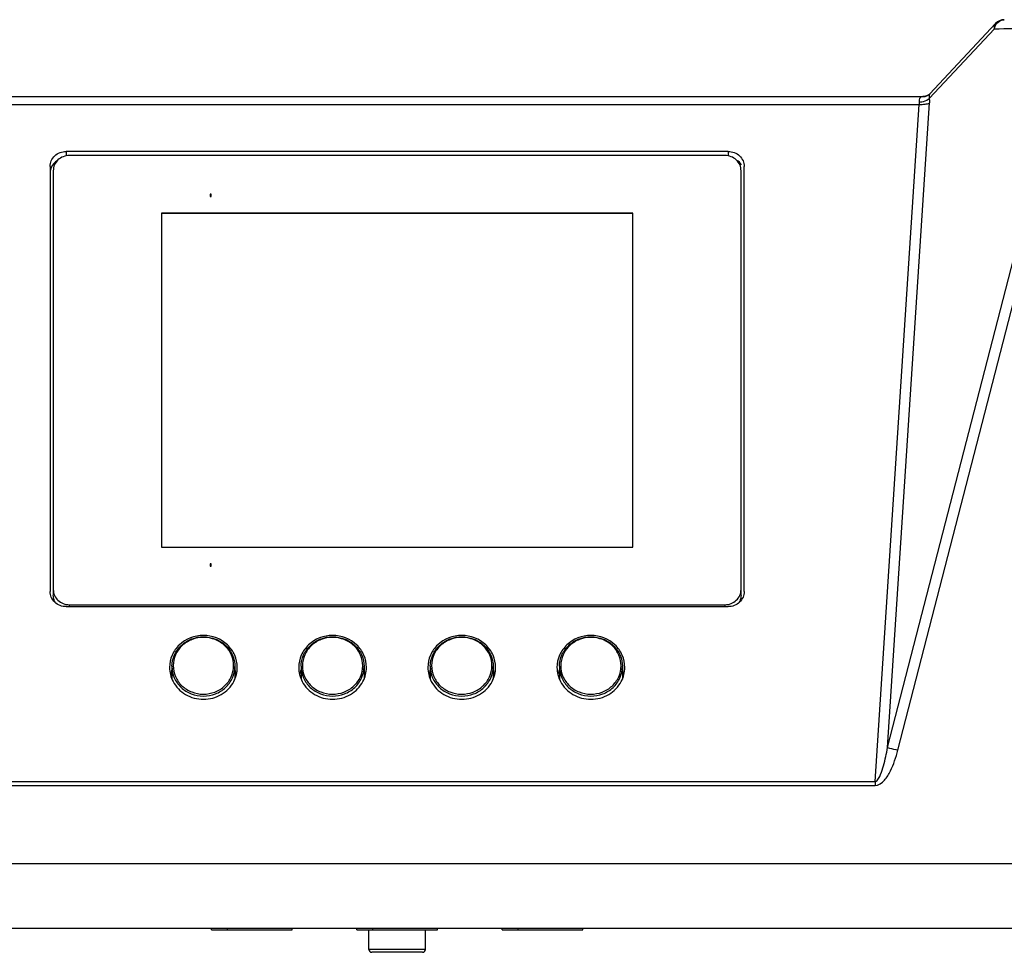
# Model space of a CAD drawing. Header units: millimetres. Extents: x 0 to 420, y 0 to 297.
# Tile 22 of 136: x 112 to 136, y 177 to 200. Entities that reach past the tile are written whole.
import ezdxf

# ---------------------------------------------------------------- set-up
doc = ezdxf.new("R2010")
doc.units = ezdxf.units.MM
doc.header["$LTSCALE"] = 23.1
doc.layers.get('0').update_dxf_attribs({"linetype": 'CONTINUOUS'})
doc.layers.add('06___PRT_ALL_SURFS', color=7, linetype='CONTINUOUS')
doc.layers.add('AXES', color=7, linetype='CONTINUOUS')

msp = doc.modelspace()

# ---------------------------------------------------------------- linework, layer by layer
at = {"color": 7, "linetype": 'Continuous'}
for p, q in [((133.0921, 181.5716), (137.6852, 199.3796)), ((133.3491, 181.5067), (137.9422, 199.3148)), ((135.7334, 199.3669), (134.1325, 197.6536)), ((135.7711, 199.5042), (134.1443, 197.7632)), ((107.8969, 197.7001), (133.9908, 197.7001)), ((134.0101, 197.7008), (133.9908, 197.7001)), ((134.0608, 197.7103), (134.0519, 197.7076)), ((134.0608, 197.7103), (134.062, 197.7107)), ((108.0116, 197.5027), (133.8761, 197.5027)), ((132.7828, 180.7324), (133.8761, 197.5027)), ((133.0921, 181.5716), (134.133, 197.5378)), ((129.1438, 196.3374), (112.7438, 196.3374)), ((112.7438, 196.3374), (112.7438, 196.2264)), ((129.0638, 196.2348), (112.8238, 196.2348)), ((129.1438, 196.3374), (129.1438, 196.2264)), ((112.3438, 195.9615), (112.3438, 185.4369)), ((129.5438, 185.4369), (129.5438, 195.9615)), ((112.4238, 195.8589), (112.4238, 185.3479)), ((129.4638, 185.3479), (129.4638, 195.8589)), ((116.3338, 195.2764), (116.3138, 195.2764)), ((116.3138, 195.2764), (116.3138, 195.22)), ((116.3138, 195.22), (116.3338, 195.22)), ((116.3338, 195.22), (116.3338, 195.2764)), ((126.7838, 194.8065), (115.1038, 194.8065)), ((115.1038, 194.8065), (115.1038, 186.5372)), ((126.7838, 194.7996), (115.1038, 194.7996)), ((126.7838, 186.5372), (126.7838, 194.8065)), ((115.1038, 186.5372), (126.7838, 186.5372)), ((116.3338, 186.1238), (116.3138, 186.1238)), ((116.3138, 186.1238), (116.3138, 186.0673)), ((116.3138, 186.0673), (116.3338, 186.0674)), ((116.3338, 186.0674), (116.3338, 186.1238)), ((112.7438, 185.061), (129.1438, 185.061)), ((112.8238, 185.1089), (129.0638, 185.1089)), ((112.8238, 185.061), (112.8238, 185.1089)), ((129.0638, 185.1089), (129.0638, 185.061)), ((115.3639, 183.5832), (115.3638, 183.5786)), ((116.9238, 183.5739), (116.9238, 183.5786)), ((118.5639, 183.5836), (118.5638, 183.5789)), ((120.1238, 183.5736), (120.1238, 183.5783)), ((121.7639, 183.5839), (121.7638, 183.5792)), ((123.3238, 183.5733), (123.3238, 183.5779)), ((124.9639, 183.5842), (124.9638, 183.5796)), ((126.5238, 183.573), (126.5238, 183.5776)), ((109.1049, 180.7324), (132.7828, 180.7324)), ((109.1049, 180.6324), (132.7828, 180.6324)), ((132.7828, 180.7324), (132.7828, 180.6324)), ((103.9964, 178.7001), (137.8913, 178.7001)), ((78.446, 177.1001), (164.279, 177.1001)), ((120.2438, 176.5701), (120.2438, 177.0601)), ((121.6438, 176.5701), (121.6438, 177.0601)), ((121.6438, 176.5701), (120.2438, 176.5701)), ((121.5738, 176.5001), (120.3138, 176.5001))]:
    msp.add_line(p, q, dxfattribs=at)
for points in [[(134.0519, 197.7076), (134.0344, 197.7038), (134.0101, 197.7008)], [(134.1442, 197.7631), (134.14, 197.7588), (134.113, 197.7362), (134.079, 197.7172), (134.062, 197.7107)]]:
    msp.add_lwpolyline(points, dxfattribs=at)
for centre, radius, start, end in [((138.7538, -113.2165), 312.5979, 90.195853, 90.553607), ((133.9797, 197.9585), 0.2613, 267.1176, 277.63691), ((133.9801, 197.9547), 0.2574, 277.64803, 282.18564), ((133.9804, 197.9532), 0.2558, 282.19474, 288.31121), ((133.9576, 197.8427), 0.2577, 304.19269, 308.31713), ((133.4189, 197.5963), 0.7159, 1.5392, 4.59424), ((112.7051, 195.7957), 0.3614, 156.26748, 167.81144), ((116.0587, 183.2064), 0.755, 157.27671, 166.42489), ((116.229, 183.2064), 0.755, 13.57511, 22.72332), ((119.2587, 183.2064), 0.755, 157.2767, 166.42489), ((119.429, 183.2064), 0.755, 13.57511, 22.72334), ((122.4587, 183.2064), 0.755, 157.27666, 166.42489), ((122.629, 183.2064), 0.755, 13.57511, 22.72337), ((125.6587, 183.2064), 0.755, 157.2766, 166.42489), ((125.829, 183.2064), 0.755, 13.57511, 22.72344), ((120.3138, 176.5701), 0.07, 180, 270), ((121.5738, 176.5701), 0.07, 270, 360)]:
    msp.add_arc(centre, radius, start, end, dxfattribs=at)
for points in [[(135.9861, 199.5993), (135.9077, 199.5982), (135.8244, 199.5613), (135.7709, 199.5039)], [(135.83, 199.5381), (135.8723, 199.5746), (135.9301, 199.5984), (135.9859, 199.5993)], [(135.7334, 199.3669), (135.7487, 199.4306), (135.7805, 199.4952), (135.83, 199.5381)], [(133.8759, 197.6178), (133.872, 197.5991), (133.8726, 197.5794), (133.8756, 197.5606)], [(133.9064, 197.6713), (133.891, 197.6578), (133.8801, 197.6379), (133.8759, 197.6178)], [(133.9673, 197.6977), (133.9454, 197.6942), (133.9231, 197.6858), (133.9064, 197.6713)], [(133.9908, 197.7001), (133.9829, 197.7001), (133.9751, 197.699), (133.9673, 197.6977)], [(134.1346, 197.6155), (134.1353, 197.5896), (134.1347, 197.5637), (134.133, 197.5378)], [(133.8756, 197.5606), (133.8787, 197.5416), (133.8786, 197.5219), (133.8761, 197.5027)], [(112.531, 196.1156), (112.4637, 196.0758), (112.4058, 196.0127), (112.3743, 195.9412)], [(129.4764, 196.0061), (129.4451, 196.0502), (129.4032, 196.0881), (129.3567, 196.1156)], [(115.3038, 183.5575), (115.3038, 183.4377), (115.3347, 183.3146), (115.3904, 183.2085)], [(116.8973, 183.2085), (116.953, 183.3146), (116.9838, 183.4377), (116.9838, 183.5575)], [(118.5038, 183.5575), (118.5038, 183.4378), (118.5347, 183.3148), (118.5903, 183.2088)], [(120.0971, 183.2082), (120.1529, 183.3144), (120.1838, 183.4376), (120.1838, 183.5575)], [(121.7038, 183.5575), (121.7038, 183.4379), (121.7346, 183.315), (121.7902, 183.209)], [(123.297, 183.208), (123.3529, 183.3143), (123.3838, 183.4375), (123.3838, 183.5575)], [(124.9038, 183.5575), (124.9038, 183.4379), (124.9346, 183.3152), (124.99, 183.2093)], [(126.4969, 183.2077), (126.5528, 183.3141), (126.5838, 183.4374), (126.5838, 183.5575)]]:
    msp.add_open_spline(points, degree=3, dxfattribs=at)
for points, knots in [([(135.7709, 199.5039), (135.7471, 199.4784), (135.7294, 199.4281), (135.7318, 199.38), (135.7334, 199.3669)], [0, 0, 0, 0, 0.7243992, 1, 1, 1, 1]), ([(133.8756, 197.5606), (133.897, 197.5619), (133.9758, 197.571), (134.0544, 197.5969), (134.1024, 197.6295)], [0, 0, 0, 0, 0.2692556, 1, 1, 1, 1]), ([(134.1174, 197.6405), (134.1201, 197.6426), (134.1252, 197.6469), (134.1302, 197.6514), (134.1325, 197.6536)], [0, 0, 0, 0, 0.5078645, 1, 1, 1, 1]), ([(134.1325, 197.6536), (134.1315, 197.6788), (134.1322, 197.7141), (134.1362, 197.7545), (134.1443, 197.7631)], [0, 0, 0, 0, 0.6815674, 1, 1, 1, 1]), ([(133.8761, 197.5027), (133.9252, 197.4999), (134.0122, 197.5021), (134.0994, 197.5205), (134.133, 197.5378)], [0, 0, 0, 0, 0.5658398, 1, 1, 1, 1]), ([(112.3438, 195.9615), (112.3438, 196.0583), (112.4353, 196.2629), (112.6427, 196.3374), (112.7438, 196.3374)], [0, 0, 0, 0, 0.4890129, 1, 1, 1, 1]), ([(112.8238, 196.2348), (112.7719, 196.2348), (112.6679, 196.2157), (112.5351, 196.1329), (112.4451, 196.008), (112.4238, 195.908), (112.4238, 195.8589)], [0, 0, 0, 0, 0.2571578, 0.5101513, 0.7572008, 1, 1, 1, 1]), ([(129.4638, 195.8589), (129.4638, 195.908), (129.4425, 196.008), (129.3526, 196.1329), (129.2198, 196.2157), (129.1158, 196.2348), (129.0638, 196.2348)], [0, 0, 0, 0, 0.2427991, 0.4898486, 0.7428421, 1, 1, 1, 1]), ([(129.1438, 196.3374), (129.245, 196.3374), (129.4524, 196.2629), (129.5438, 196.0583), (129.5438, 195.9615)], [0, 0, 0, 0, 0.5109871, 1, 1, 1, 1]), ([(112.7438, 185.061), (112.6427, 185.061), (112.4353, 185.1355), (112.3438, 185.3401), (112.3438, 185.4369)], [0, 0, 0, 0, 0.5109871, 1, 1, 1, 1]), ([(112.4238, 185.4847), (112.4238, 185.4357), (112.4451, 185.3357), (112.5351, 185.2108), (112.6679, 185.128), (112.7719, 185.1089), (112.8238, 185.1089)], [0, 0, 0, 0, 0.2427991, 0.4898486, 0.7428421, 1, 1, 1, 1]), ([(129.0638, 185.1089), (129.1158, 185.1089), (129.2198, 185.128), (129.3526, 185.2108), (129.4425, 185.3357), (129.4638, 185.4357), (129.4638, 185.4847)], [0, 0, 0, 0, 0.2571578, 0.5101513, 0.7572008, 1, 1, 1, 1]), ([(129.5438, 185.4369), (129.5438, 185.3401), (129.4524, 185.1355), (129.245, 185.061), (129.1438, 185.061)], [0, 0, 0, 0, 0.4890129, 1, 1, 1, 1]), ([(112.4821, 185.1526), (112.4727, 185.1671), (112.4395, 185.2271), (112.4238, 185.2968), (112.4238, 185.3479)], [0, 0, 0, 0, 0.2532051, 1, 1, 1, 1]), ([(129.4638, 185.3479), (129.4638, 185.2968), (129.4482, 185.2271), (129.415, 185.1671), (129.4056, 185.1526)], [0, 0, 0, 0, 0.7467948, 1, 1, 1, 1]), ([(116.9838, 183.5575), (116.9838, 183.6605), (116.9388, 183.8706), (116.6886, 184.2203), (116.1438, 184.4316), (115.5991, 184.2203), (115.3488, 183.8706), (115.3038, 183.6605), (115.3038, 183.5575)], [0, 0, 0, 0, 0.122503, 0.2471454, 0.5, 0.7528546, 0.877497, 1, 1, 1, 1]), ([(115.3639, 183.5833), (115.3645, 183.6793), (115.4073, 183.8749), (115.5838, 184.1183), (115.8433, 184.2788), (116.1464, 184.334), (116.449, 184.2769), (116.7075, 184.1149), (116.8824, 183.8704), (116.9238, 183.6746), (116.9238, 183.5786)], [0, 0, 0, 0, 0.1219626, 0.2457369, 0.3720226, 0.5000553, 0.628072, 0.7543189, 0.878054, 1, 1, 1, 1]), ([(116.8919, 183.5923), (116.8925, 183.6839), (116.8539, 183.8712), (116.6874, 184.1059), (116.4397, 184.2621), (116.1487, 184.3177), (115.857, 184.2655), (115.6072, 184.1123), (115.4376, 183.8797), (115.3964, 183.6929), (115.3958, 183.6012)], [0, 0, 0, 0, 0.1213697, 0.2448593, 0.3713219, 0.4998713, 0.6284573, 0.7550098, 0.8785915, 1, 1, 1, 1]), ([(120.1838, 183.5575), (120.1838, 183.6605), (120.1388, 183.8706), (119.8886, 184.2203), (119.3438, 184.4316), (118.7991, 184.2203), (118.5488, 183.8706), (118.5038, 183.6605), (118.5038, 183.5575)], [0, 0, 0, 0, 0.122503, 0.2471454, 0.5, 0.7528546, 0.877497, 1, 1, 1, 1]), ([(118.5639, 183.5836), (118.5646, 183.6797), (118.6074, 183.8752), (118.784, 184.1185), (119.0436, 184.2789), (119.3467, 184.334), (119.6494, 184.2768), (119.9078, 184.1147), (120.0825, 183.8701), (120.1239, 183.6743), (120.1238, 183.5783)], [0, 0, 0, 0, 0.1219638, 0.2457411, 0.3720296, 0.5000635, 0.628079, 0.754323, 0.8780552, 1, 1, 1, 1]), ([(120.0919, 183.592), (120.0925, 183.6836), (120.0541, 183.871), (119.8876, 184.1056), (119.64, 184.262), (119.349, 184.3177), (119.0573, 184.2657), (118.8075, 184.1125), (118.6377, 183.88), (118.5965, 183.6932), (118.5958, 183.6015)], [0, 0, 0, 0, 0.1213684, 0.2448548, 0.3713143, 0.4998624, 0.6284496, 0.7550052, 0.8785901, 1, 1, 1, 1]), ([(123.3838, 183.5575), (123.3838, 183.6605), (123.3388, 183.8706), (123.0886, 184.2203), (122.5438, 184.4316), (121.9991, 184.2203), (121.7488, 183.8706), (121.7038, 183.6605), (121.7038, 183.5575)], [0, 0, 0, 0, 0.122503, 0.2471454, 0.5, 0.7528546, 0.877497, 1, 1, 1, 1]), ([(121.7639, 183.5839), (121.7646, 183.68), (121.8076, 183.8755), (121.9843, 184.1187), (122.244, 184.279), (122.5471, 184.334), (122.8497, 184.2767), (123.108, 184.1144), (123.2827, 183.8698), (123.3239, 183.674), (123.3238, 183.5779)], [0, 0, 0, 0, 0.1219651, 0.2457453, 0.3720367, 0.5000717, 0.628086, 0.7543272, 0.8780564, 1, 1, 1, 1]), ([(123.2919, 183.5917), (123.2926, 183.6833), (123.2542, 183.8707), (123.0878, 184.1054), (122.8403, 184.2619), (122.5493, 184.3177), (122.2576, 184.2658), (122.0077, 184.1127), (121.8378, 183.8803), (121.7965, 183.6935), (121.7958, 183.6018)], [0, 0, 0, 0, 0.1213671, 0.2448504, 0.3713067, 0.4998535, 0.628442, 0.7550006, 0.8785888, 1, 1, 1, 1]), ([(126.5838, 183.5575), (126.5838, 183.6605), (126.5388, 183.8706), (126.2886, 184.2203), (125.7438, 184.4316), (125.1991, 184.2203), (124.9488, 183.8706), (124.9038, 183.6605), (124.9038, 183.5575)], [0, 0, 0, 0, 0.122503, 0.2471454, 0.5, 0.7528546, 0.877497, 1, 1, 1, 1]), ([(124.9639, 183.5842), (124.9647, 183.6803), (125.0077, 183.8758), (125.1845, 184.119), (125.4443, 184.2791), (125.7474, 184.3339), (126.05, 184.2766), (126.3083, 184.1142), (126.4828, 183.8695), (126.524, 183.6737), (126.5238, 183.5776)], [0, 0, 0, 0, 0.1219664, 0.2457495, 0.3720437, 0.5000798, 0.628093, 0.7543313, 0.8780577, 1, 1, 1, 1]), ([(126.4919, 183.5914), (126.4926, 183.683), (126.4543, 183.8704), (126.2881, 184.1052), (126.0406, 184.2617), (125.7497, 184.3177), (125.4579, 184.2659), (125.208, 184.113), (125.038, 183.8806), (124.9966, 183.6938), (124.9958, 183.6021)], [0, 0, 0, 0, 0.1213658, 0.2448459, 0.3712992, 0.4998446, 0.6284343, 0.7549961, 0.8785874, 1, 1, 1, 1]), ([(115.3638, 183.5786), (115.3638, 183.4832), (115.4052, 183.2885), (115.5799, 183.0452), (115.8383, 182.8837), (116.1413, 182.8269), (116.4447, 182.882), (116.7042, 183.0419), (116.8805, 183.2841), (116.9232, 183.4786), (116.9238, 183.5739)], [0, 0, 0, 0, 0.1213819, 0.2449005, 0.3713856, 0.4999368, 0.6285063, 0.7550363, 0.878601, 1, 1, 1, 1]), ([(115.3958, 183.6012), (115.3952, 183.5095), (115.4338, 183.3222), (115.6003, 183.0876), (115.848, 182.9314), (116.139, 182.8757), (116.4307, 182.9279), (116.6805, 183.0812), (116.8501, 183.3137), (116.8913, 183.5006), (116.8919, 183.5923)], [0, 0, 0, 0, 0.1213697, 0.2448593, 0.3713219, 0.4998713, 0.6284573, 0.7550098, 0.8785915, 1, 1, 1, 1]), ([(118.5638, 183.5789), (118.5638, 183.4835), (118.6051, 183.2888), (118.7796, 183.0455), (119.038, 182.8839), (119.341, 182.8269), (119.6444, 182.8818), (119.904, 183.0417), (120.0803, 183.2838), (120.1231, 183.4782), (120.1238, 183.5736)], [0, 0, 0, 0, 0.1213805, 0.244896, 0.371378, 0.4999279, 0.6284987, 0.7550317, 0.8785996, 1, 1, 1, 1]), ([(118.5958, 183.6015), (118.5952, 183.5099), (118.6336, 183.3225), (118.8001, 183.0878), (119.0477, 182.9315), (119.3387, 182.8757), (119.6304, 182.9278), (119.8802, 183.0809), (120.05, 183.3134), (120.0912, 183.5003), (120.0919, 183.592)], [0, 0, 0, 0, 0.1213684, 0.2448548, 0.3713143, 0.4998624, 0.6284496, 0.7550052, 0.8785901, 1, 1, 1, 1]), ([(121.7638, 183.5792), (121.7638, 183.4839), (121.805, 183.2891), (121.9794, 183.0457), (122.2377, 182.884), (122.5406, 182.8269), (122.8441, 182.8817), (123.1037, 183.0414), (123.2802, 183.2835), (123.3231, 183.4779), (123.3238, 183.5733)], [0, 0, 0, 0, 0.1213792, 0.2448915, 0.3713704, 0.499919, 0.628491, 0.7550271, 0.8785982, 1, 1, 1, 1]), ([(121.7958, 183.6018), (121.7951, 183.5102), (121.8335, 183.3228), (121.9998, 183.088), (122.2474, 182.9316), (122.5384, 182.8757), (122.8301, 182.9277), (123.08, 183.0807), (123.2499, 183.3131), (123.2912, 183.5), (123.2919, 183.5917)], [0, 0, 0, 0, 0.1213671, 0.2448504, 0.3713067, 0.4998535, 0.628442, 0.7550006, 0.8785888, 1, 1, 1, 1]), ([(124.9638, 183.5796), (124.9637, 183.4842), (125.0048, 183.2894), (125.1791, 183.0459), (125.4374, 182.8841), (125.7403, 182.8269), (126.0437, 182.8816), (126.3035, 183.0412), (126.4801, 183.2832), (126.523, 183.4776), (126.5238, 183.573)], [0, 0, 0, 0, 0.1213779, 0.244887, 0.3713628, 0.4999102, 0.6284834, 0.7550226, 0.8785968, 1, 1, 1, 1]), ([(124.9958, 183.6021), (124.9951, 183.5105), (125.0334, 183.3231), (125.1996, 183.0883), (125.4471, 182.9317), (125.738, 182.8758), (126.0298, 182.9276), (126.2797, 183.0805), (126.4497, 183.3128), (126.4911, 183.4997), (126.4919, 183.5914)], [0, 0, 0, 0, 0.1213658, 0.2448459, 0.3712992, 0.4998446, 0.6284343, 0.7549961, 0.8785874, 1, 1, 1, 1]), ([(115.3904, 183.2085), (115.4596, 183.0768), (115.6838, 182.8476), (116.1438, 182.728), (116.6039, 182.8476), (116.8281, 183.0768), (116.8973, 183.2085)], [0, 0, 0, 0, 0.2463852, 0.5, 0.7536148, 1, 1, 1, 1]), ([(118.5903, 183.2088), (118.6594, 183.077), (118.8835, 182.8477), (119.3435, 182.728), (119.8037, 182.8474), (120.0279, 183.0766), (120.0971, 183.2082)], [0, 0, 0, 0, 0.2463797, 0.4999917, 0.7536093, 1, 1, 1, 1]), ([(121.7902, 183.209), (121.8592, 183.0773), (122.0832, 182.8479), (122.5432, 182.728), (123.0034, 182.8473), (123.2278, 183.0763), (123.297, 183.208)], [0, 0, 0, 0, 0.2463743, 0.4999834, 0.7536038, 1, 1, 1, 1]), ([(124.99, 183.2093), (125.059, 183.0775), (125.2829, 182.848), (125.7429, 182.728), (126.2031, 182.8471), (126.4276, 183.0761), (126.4969, 183.2077)], [0, 0, 0, 0, 0.2463688, 0.499975, 0.7535984, 1, 1, 1, 1]), ([(132.7828, 180.7324), (132.8201, 180.7345), (132.877, 180.805), (132.94, 180.9368), (132.9994, 181.1227), (133.0516, 181.3453), (133.0795, 181.4961), (133.0921, 181.5716)], [0, 0, 0, 0, 0.1225417, 0.2480001, 0.4986898, 0.7493622, 1, 1, 1, 1]), ([(132.7828, 180.6324), (132.8715, 180.6324), (133.0354, 180.7574), (133.2143, 181.066), (133.3035, 181.3301), (133.3491, 181.5067)], [0, 0, 0, 0, 0.2449241, 0.4964822, 1, 1, 1, 1]), ([(133.0921, 181.5716), (133.1074, 181.5679), (133.1931, 181.5467), (133.2787, 181.5249), (133.3491, 181.5067)], [0, 0, 0, 0, 0.1776408, 1, 1, 1, 1])]:
    msp.add_open_spline(points, degree=3, knots=knots, dxfattribs=at)
at = {"layer": '06___PRT_ALL_SURFS', "color": 7, "linetype": 'Continuous'}
for p, q in [((115.3638, 183.5786), (115.3638, 183.269)), ((116.9238, 183.5786), (116.9238, 183.269)), ((118.5638, 183.5789), (118.5638, 183.269)), ((120.1238, 183.5783), (120.1238, 183.269)), ((121.7638, 183.5792), (121.7638, 183.269)), ((123.3238, 183.5779), (123.3238, 183.269)), ((124.9638, 183.5796), (124.9638, 183.269)), ((126.5238, 183.5776), (126.5238, 183.269))]:
    msp.add_line(p, q, dxfattribs=at)
at = {"layer": 'AXES', "color": 7, "linetype": 'Continuous'}
for p, q in [((116.3438, 177.0601), (116.3438, 177.1001)), ((116.3438, 177.0601), (118.3438, 177.0601)), ((116.7438, 177.0601), (116.7438, 177.1001)), ((118.3438, 177.0601), (118.3438, 177.1001)), ((119.9438, 177.0601), (119.9438, 177.1001)), ((119.9438, 177.0601), (121.9438, 177.0601)), ((120.3438, 177.0601), (120.3438, 177.1001)), ((121.9438, 177.0601), (121.9438, 177.1001)), ((123.5438, 177.0601), (123.5438, 177.1001)), ((123.5438, 177.0601), (125.5438, 177.0601)), ((123.9438, 177.0601), (123.9438, 177.1001)), ((125.5438, 177.0601), (125.5438, 177.1001))]:
    msp.add_line(p, q, dxfattribs=at)

doc.saveas('drawing.dxf')
